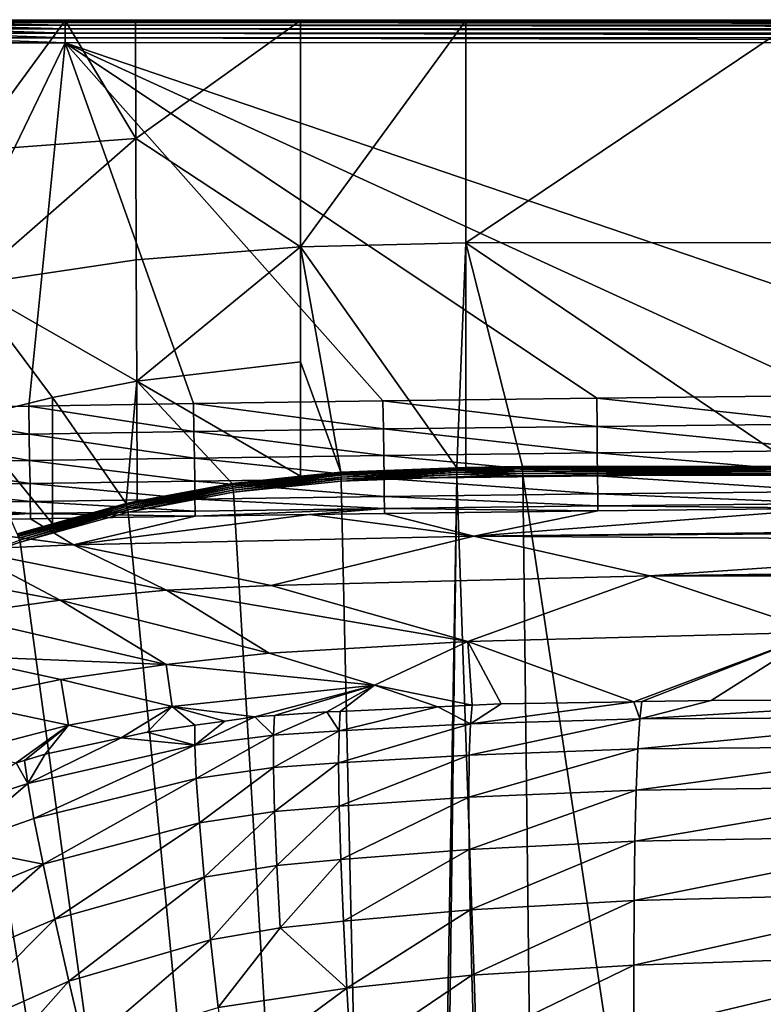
# Model space of a CAD drawing. Extents: x -922 to 922, y -424 to 424.
# Tile 16 of 71: x -465 to -300, y 206 to 424. Entities that reach past the tile are written whole.
import ezdxf

# ---------------------------------------------------------------- set-up
doc = ezdxf.new("R2010")
doc.units = 0
doc.linetypes.add('SOLIDLINE', pattern=[0])
doc.layers.add('BE3C_Starlet_Oval_Sil_2740CFXXK', color=252, linetype='SOLIDLINE')

msp = doc.modelspace()

# ---------------------------------------------------------------- linework, layer by layer
at = {"layer": 'BE3C_Starlet_Oval_Sil_2740CFXXK', "color": 252}
for points in [[(-454.578, 423.435, 570.141), (-475.496, 423.335, 568.985), (-484.483, 423.44, 570.065)], [(-454.578, 423.284, 571.23), (-454.578, 423.435, 570.141), (-484.483, 423.44, 570.065)], [(-454.578, 423.284, 571.23), (-484.483, 423.44, 570.065), (-484.482, 423.302, 571.166)], [(-454.578, 422.898, 572.26), (-454.578, 423.284, 571.23), (-484.482, 423.302, 571.166)], [(-454.578, 422.898, 572.26), (-484.482, 423.302, 571.166), (-484.48, 422.925, 572.211)], [(-475.763, 394.51, 429.624), (-454.578, 423.345, 569.045), (-438.926, 397.217, 429.624)], [(-475.763, 394.51, 429.624), (-475.496, 423.335, 568.985), (-454.578, 423.345, 569.045)], [(-454.578, 423.435, 570.141), (-454.578, 423.345, 569.045), (-475.496, 423.335, 568.985)], [(61.7105, 423.378, 571.3), (61.7105, 423.545, 570.225), (-454.578, 423.435, 570.141)], [(61.7105, 423.545, 570.225), (-292.756, 423.392, 569.078), (-454.578, 423.435, 570.141)], [(61.7105, 423.378, 571.3), (-454.578, 423.435, 570.141), (-454.578, 423.284, 571.23)], [(-402.535, 423.36, 569.056), (-439.015, 423.35, 569.048), (-454.578, 423.435, 570.141)], [(-454.578, 423.435, 570.141), (-439.015, 423.35, 569.048), (-454.578, 423.345, 569.045)], [(-454.578, 423.435, 570.141), (-292.756, 423.392, 569.078), (-365.951, 423.371, 569.063)], [(-454.578, 423.435, 570.141), (-365.951, 423.371, 569.063), (-402.535, 423.36, 569.056)], [(61.7105, 422.983, 572.313), (61.7105, 423.378, 571.3), (-454.578, 423.284, 571.23)], [(-438.926, 397.217, 429.624), (-454.578, 423.345, 569.045), (-439.015, 423.35, 569.048)], [(61.7105, 422.983, 572.313), (-454.578, 423.284, 571.23), (-454.578, 422.898, 572.26)], [(61.7105, 422.378, 573.217), (61.7105, 422.983, 572.313), (-454.578, 422.898, 572.26)], [(-438.926, 397.217, 429.624), (-439.015, 423.35, 569.048), (-402.535, 423.36, 569.056)], [(-402.535, 423.36, 569.056), (-402.511, 373.238, 286.416), (-438.926, 397.217, 429.624)], [(-365.951, 423.371, 569.063), (-402.511, 373.238, 286.416), (-402.535, 423.36, 569.056)], [(-365.951, 423.371, 569.063), (-365.945, 374.1, 286.416), (-402.511, 373.238, 286.416)], [(-292.756, 423.392, 569.078), (-365.945, 374.1, 286.416), (-365.951, 423.371, 569.063)], [(-292.756, 423.392, 569.078), (-292.729, 374.243, 286.416), (-365.945, 374.1, 286.416)], [(-454.579, 422.296, 573.18), (-454.578, 422.898, 572.26), (-484.48, 422.925, 572.211)], [(-454.579, 422.296, 573.18), (-484.48, 422.925, 572.211), (-484.477, 422.326, 573.146)], [(-454.58, 421.507, 573.947), (-454.579, 422.296, 573.18), (-484.477, 422.326, 573.146)], [(-454.58, 421.507, 573.947), (-484.477, 422.326, 573.146), (-484.473, 421.536, 573.926)], [(-454.581, 420.57, 574.522), (-454.58, 421.507, 573.947), (-484.473, 421.536, 573.926)], [(-454.581, 420.57, 574.522), (-484.473, 421.536, 573.926), (-484.468, 420.593, 574.513)], [(61.7105, 420.662, 574.532), (-454.58, 421.507, 573.947), (-454.581, 420.57, 574.522)], [(61.7105, 421.592, 573.969), (-454.579, 422.296, 573.18), (-454.58, 421.507, 573.947)], [(61.7105, 420.662, 574.532), (61.7105, 421.592, 573.969), (-454.58, 421.507, 573.947)], [(61.7105, 422.378, 573.217), (-454.578, 422.898, 572.26), (-454.579, 422.296, 573.18)], [(61.7105, 421.592, 573.969), (61.7105, 422.378, 573.217), (-454.579, 422.296, 573.18)], [(-454.582, 419.53, 574.879), (-454.581, 420.57, 574.522), (-484.468, 420.593, 574.513)], [(-454.582, 419.53, 574.879), (-484.468, 420.593, 574.513), (-484.463, 419.544, 574.877)], [(-484.463, 419.544, 574.877), (-484.457, 418.44, 575), (-454.584, 418.437, 575)], [(-484.463, 419.544, 574.877), (-454.584, 418.437, 575), (-454.582, 419.53, 574.879)], [(-454.582, 419.53, 574.879), (-454.584, 418.437, 575), (0, 418.55, 575)], [(61.7105, 419.631, 574.882), (-454.581, 420.57, 574.522), (-454.582, 419.53, 574.879)], [(-454.582, 419.53, 574.879), (0, 418.55, 575), (61.7105, 419.631, 574.882)], [(61.7105, 419.631, 574.882), (61.7105, 420.662, 574.532), (-454.581, 420.57, 574.522)], [(-484.457, 418.44, 575), (-493.687, 337.459, 575), (-454.584, 418.437, 575)], [(-454.584, 418.437, 575), (-493.687, 337.459, 575), (-462.64, 337.997, 575)], [(-454.584, 418.437, 575), (-462.64, 337.997, 575), (-426.176, 338.581, 575)], [(-454.584, 418.437, 575), (-226.812, 340.8, 575), (0, 418.55, 575)], [(-426.176, 338.581, 575), (-384.251, 339.181, 575), (-454.584, 418.437, 575)], [(-384.251, 339.181, 575), (-336.966, 339.765, 575), (-454.584, 418.437, 575)], [(-454.584, 418.437, 575), (-336.966, 339.765, 575), (-284.442, 340.319, 575)], [(-454.584, 418.437, 575), (-284.442, 340.319, 575), (-226.812, 340.8, 575)], [(-476.038, 364.863, 286.416), (-475.763, 394.51, 429.624), (-438.926, 397.217, 429.624)], [(-476.038, 364.863, 286.416), (-438.926, 397.217, 429.624), (-438.834, 370.376, 286.416)], [(-438.834, 370.376, 286.416), (-438.926, 397.217, 429.624), (-402.511, 373.238, 286.416)], [(-438.834, 370.376, 286.416), (-402.511, 373.238, 286.416), (-438.742, 343.535, 143.208)], [(-438.742, 343.535, 143.208), (-402.511, 373.238, 286.416), (-402.499, 347.802, 143.208)], [(-365.945, 374.1, 286.416), (-367.937, 324.325, 1.65585), (-402.511, 373.238, 286.416)], [(-402.511, 373.238, 286.416), (-367.937, 324.325, 1.65585), (-393.598, 323.343, 1.65318)], [(-402.511, 373.238, 286.416), (-393.598, 323.343, 1.65318), (-402.499, 347.802, 143.208)], [(-365.945, 374.1, 286.416), (-365.939, 324.361, 1.65598), (-367.937, 324.325, 1.65585)], [(-365.945, 374.1, 286.416), (-292.729, 374.243, 286.416), (-292.701, 324.625, 1.6568)], [(-353.363, 324.585, 1.65669), (-365.939, 324.361, 1.65598), (-365.945, 374.1, 286.416)], [(-365.945, 374.1, 286.416), (-292.701, 324.625, 1.6568), (-353.363, 324.585, 1.65669)], [(-476.038, 364.863, 286.416), (-438.834, 370.376, 286.416), (-438.742, 343.535, 143.208)], [(-476.038, 364.863, 286.416), (-457.396, 339.862, 143.208), (-476.313, 335.217, 143.208)], [(-438.742, 343.535, 143.208), (-457.396, 339.862, 143.208), (-476.038, 364.863, 286.416)], [(-438.742, 343.535, 143.208), (-402.499, 347.802, 143.208), (-402.465, 322.435, 1.6512)], [(-402.465, 322.435, 1.6512), (-402.499, 347.802, 143.208), (-393.598, 323.343, 1.65318)], [(-438.742, 343.535, 143.208), (-441.055, 316.449, 1.6389), (-457.396, 339.862, 143.208)], [(-438.633, 316.907, 1.63982), (-441.055, 316.449, 1.6389), (-438.742, 343.535, 143.208)], [(-417.643, 320.88, 1.64781), (-438.633, 316.907, 1.63982), (-438.742, 343.535, 143.208)], [(-417.643, 320.88, 1.64781), (-438.742, 343.535, 143.208), (-402.465, 322.435, 1.6512)], [(-336.966, 339.765, 575), (-284.382, 334.032, 574.197), (-284.442, 340.319, 575)], [(-493.687, 337.459, 575), (-462.536, 331.757, 574.209), (-462.64, 337.997, 575)], [(-457.396, 339.862, 143.208), (-457.383, 311.9, 1.63), (-476.313, 335.217, 143.208)], [(-462.64, 337.997, 575), (-426.08, 332.328, 574.205), (-426.176, 338.581, 575)], [(-462.64, 337.997, 575), (-462.536, 331.757, 574.209), (-426.08, 332.328, 574.205)], [(-441.055, 316.449, 1.6389), (-457.383, 311.9, 1.63), (-457.396, 339.862, 143.208)], [(-426.176, 338.581, 575), (-384.167, 332.914, 574.202), (-384.251, 339.181, 575)], [(-426.176, 338.581, 575), (-426.08, 332.328, 574.205), (-384.167, 332.914, 574.202)], [(-384.251, 339.181, 575), (-336.894, 333.486, 574.199), (-336.966, 339.765, 575)], [(-384.251, 339.181, 575), (-384.167, 332.914, 574.202), (-336.894, 333.486, 574.199)], [(-336.966, 339.765, 575), (-336.894, 333.486, 574.199), (-284.382, 334.032, 574.197)], [(-493.687, 337.459, 575), (-493.585, 331.229, 574.211), (-462.536, 331.757, 574.209)], [(-476.313, 335.217, 143.208), (-457.383, 311.9, 1.63), (-465.159, 309.734, 1.62576)], [(-336.894, 333.486, 574.199), (-284.325, 328.149, 571.838), (-284.382, 334.032, 574.197)], [(-493.585, 331.229, 574.211), (-462.438, 325.913, 571.885), (-462.536, 331.757, 574.209)], [(-462.536, 331.757, 574.209), (-425.991, 326.472, 571.871), (-426.08, 332.328, 574.205)], [(-462.536, 331.757, 574.209), (-462.438, 325.913, 571.885), (-425.991, 326.472, 571.871)], [(-426.08, 332.328, 574.205), (-384.089, 327.047, 571.857), (-384.167, 332.914, 574.202)], [(-426.08, 332.328, 574.205), (-425.991, 326.472, 571.871), (-384.089, 327.047, 571.857)], [(-384.167, 332.914, 574.202), (-336.827, 327.61, 571.846), (-336.894, 333.486, 574.199)], [(-384.167, 332.914, 574.202), (-384.089, 327.047, 571.857), (-336.827, 327.61, 571.846)], [(-336.894, 333.486, 574.199), (-336.827, 327.61, 571.846), (-284.325, 328.149, 571.838)], [(-493.585, 331.229, 574.211), (-493.489, 325.393, 571.894), (-462.438, 325.913, 571.885)], [(-425.991, 326.472, 571.871), (-384.021, 321.955, 568.117), (-384.089, 327.047, 571.857)], [(-384.089, 327.047, 571.857), (-336.768, 322.514, 568.093), (-336.827, 327.61, 571.846)], [(-384.089, 327.047, 571.857), (-384.021, 321.955, 568.117), (-336.768, 322.514, 568.093)], [(-336.827, 327.61, 571.846), (-284.276, 323.049, 568.075), (-284.325, 328.149, 571.838)], [(-336.827, 327.61, 571.846), (-336.768, 322.514, 568.093), (-284.276, 323.049, 568.075)], [(-493.489, 325.393, 571.894), (-462.353, 320.834, 568.175), (-462.438, 325.913, 571.885)], [(-493.489, 325.393, 571.894), (-493.406, 320.317, 568.196), (-462.353, 320.834, 568.175)], [(-462.438, 325.913, 571.885), (-425.913, 321.387, 568.146), (-425.991, 326.472, 571.871)], [(-462.438, 325.913, 571.885), (-462.353, 320.834, 568.175), (-425.913, 321.387, 568.146)], [(-425.991, 326.472, 571.871), (-425.913, 321.387, 568.146), (-384.021, 321.955, 568.117)], [(-402.465, 322.435, 1.6512), (-393.589, 323.21, 1.20821), (-417.623, 320.748, 1.20404)], [(-393.589, 323.21, 1.20821), (-417.59, 320.518, 0.80302), (-417.623, 320.748, 1.20404)], [(-393.589, 323.21, 1.20821), (-393.575, 322.979, 0.80594), (-417.59, 320.518, 0.80302)], [(-393.575, 322.979, 0.80594), (-417.545, 320.202, 0.46632), (-417.59, 320.518, 0.80302)], [(-393.575, 322.979, 0.80594), (-393.554, 322.66, 0.46806), (-417.545, 320.202, 0.46632)], [(-402.465, 322.435, 1.6512), (-393.598, 323.343, 1.65318), (-393.589, 323.21, 1.20821)], [(-393.589, 323.21, 1.20821), (-393.598, 323.343, 1.65318), (-367.937, 324.325, 1.65585)], [(-393.589, 323.21, 1.20821), (-367.937, 324.325, 1.65585), (-367.934, 324.192, 1.2103)], [(-367.934, 324.192, 1.2103), (-393.575, 322.979, 0.80594), (-393.589, 323.21, 1.20821)], [(-367.934, 324.192, 1.2103), (-367.929, 323.96, 0.80739), (-393.575, 322.979, 0.80594)], [(-367.929, 323.96, 0.80739), (-393.554, 322.66, 0.46806), (-393.575, 322.979, 0.80594)], [(-367.929, 323.96, 0.80739), (-367.921, 323.642, 0.46895), (-393.554, 322.66, 0.46806)], [(-367.921, 323.642, 0.46895), (-393.53, 322.273, 0.21281), (-393.554, 322.66, 0.46806)], [(-367.921, 323.642, 0.46895), (-367.913, 323.254, 0.21321), (-393.53, 322.273, 0.21281)], [(-367.913, 323.254, 0.21321), (-393.502, 321.838, 0.05392), (-393.53, 322.273, 0.21281)], [(-367.913, 323.254, 0.21321), (-367.903, 322.817, 0.05403), (-393.502, 321.838, 0.05392)], [(-367.903, 322.817, 0.05403), (-393.473, 321.377), (-393.502, 321.838, 0.05392)], [(-367.903, 322.817, 0.05403), (-367.893, 322.355), (-393.473, 321.377)], [(-367.934, 324.192, 1.2103), (-367.937, 324.325, 1.65585), (-365.939, 324.361, 1.65598)], [(-367.934, 324.192, 1.2103), (-365.939, 324.361, 1.65598), (-353.361, 324.453, 1.21094)], [(-353.361, 324.453, 1.21094), (-367.929, 323.96, 0.80739), (-367.934, 324.192, 1.2103)], [(-353.361, 324.453, 1.21094), (-353.358, 324.221, 0.80785), (-367.929, 323.96, 0.80739)], [(-353.358, 324.221, 0.80785), (-367.921, 323.642, 0.46895), (-367.929, 323.96, 0.80739)], [(-353.358, 324.221, 0.80785), (-353.354, 323.902, 0.46921), (-367.921, 323.642, 0.46895)], [(-353.354, 323.902, 0.46921), (-367.913, 323.254, 0.21321), (-367.921, 323.642, 0.46895)], [(-353.354, 323.902, 0.46921), (-353.348, 323.514, 0.21335), (-367.913, 323.254, 0.21321)], [(-353.348, 323.514, 0.21335), (-367.903, 322.817, 0.05403), (-367.913, 323.254, 0.21321)], [(-353.348, 323.514, 0.21335), (-353.342, 323.077, 0.05406), (-367.903, 322.817, 0.05403)], [(-353.342, 323.077, 0.05406), (-367.893, 322.355), (-367.903, 322.817, 0.05403)], [(-353.342, 323.077, 0.05406), (-353.336, 322.615), (-367.893, 322.355)], [(-353.361, 324.453, 1.21094), (-365.939, 324.361, 1.65598), (-353.363, 324.585, 1.65669)], [(-353.361, 324.453, 1.21094), (-353.363, 324.585, 1.65669), (-292.701, 324.625, 1.6568)], [(-292.701, 324.625, 1.6568), (-288.683, 324.495, 1.21103), (-353.361, 324.453, 1.21094)], [(-288.683, 324.495, 1.21103), (-353.358, 324.221, 0.80785), (-353.361, 324.453, 1.21094)], [(-288.683, 324.495, 1.21103), (-288.685, 324.263, 0.80792), (-353.358, 324.221, 0.80785)], [(-288.685, 324.263, 0.80792), (-353.354, 323.902, 0.46921), (-353.358, 324.221, 0.80785)], [(-288.685, 324.263, 0.80792), (-288.687, 323.944, 0.46925), (-353.354, 323.902, 0.46921)], [(-288.687, 323.944, 0.46925), (-353.348, 323.514, 0.21335), (-353.354, 323.902, 0.46921)], [(-288.687, 323.944, 0.46925), (-288.69, 323.556, 0.21336), (-353.348, 323.514, 0.21335)], [(-288.69, 323.556, 0.21336), (-353.342, 323.077, 0.05406), (-353.348, 323.514, 0.21335)], [(-288.69, 323.556, 0.21336), (-288.694, 323.119, 0.05406), (-353.342, 323.077, 0.05406)], [(-288.694, 323.119, 0.05406), (-353.336, 322.615), (-353.342, 323.077, 0.05406)], [(-288.694, 323.119, 0.05406), (-288.697, 322.657), (-353.336, 322.615)], [(-336.768, 322.514, 568.093), (-284.238, 319.058, 563.151), (-284.276, 323.049, 568.075)], [(-493.406, 320.317, 568.196), (-462.286, 316.841, 563.316), (-462.353, 320.834, 568.175)], [(-462.353, 320.834, 568.175), (-425.852, 317.394, 563.267), (-425.913, 321.387, 568.146)], [(-462.353, 320.834, 568.175), (-462.286, 316.841, 563.316), (-425.852, 317.394, 563.267)], [(-441.024, 316.317, 1.19711), (-438.633, 316.907, 1.63982), (-417.623, 320.748, 1.20404)], [(-417.623, 320.748, 1.20404), (-440.971, 316.09, 0.7982), (-441.024, 316.317, 1.19711)], [(-417.623, 320.748, 1.20404), (-417.59, 320.518, 0.80302), (-440.971, 316.09, 0.7982)], [(-417.59, 320.518, 0.80302), (-440.898, 315.78, 0.46341), (-440.971, 316.09, 0.7982)], [(-417.59, 320.518, 0.80302), (-417.545, 320.202, 0.46632), (-440.898, 315.78, 0.46341)], [(-417.623, 320.748, 1.20404), (-438.633, 316.907, 1.63982), (-417.643, 320.88, 1.64781)], [(-425.913, 321.387, 568.146), (-383.968, 317.963, 563.219), (-384.021, 321.955, 568.117)], [(-425.913, 321.387, 568.146), (-425.852, 317.394, 563.267), (-383.968, 317.963, 563.219)], [(-417.623, 320.748, 1.20404), (-417.643, 320.88, 1.64781), (-402.465, 322.435, 1.6512)], [(-393.554, 322.66, 0.46806), (-417.489, 319.819, 0.21199), (-417.545, 320.202, 0.46632)], [(-393.554, 322.66, 0.46806), (-393.53, 322.273, 0.21281), (-417.489, 319.819, 0.21199)], [(-393.53, 322.273, 0.21281), (-417.427, 319.388, 0.05373), (-417.489, 319.819, 0.21199)], [(-393.53, 322.273, 0.21281), (-393.502, 321.838, 0.05392), (-417.427, 319.388, 0.05373)], [(-393.502, 321.838, 0.05392), (-417.361, 318.932), (-417.427, 319.388, 0.05373)], [(-393.502, 321.838, 0.05392), (-393.473, 321.377), (-417.361, 318.932)], [(-378.905, -322.511), (-417.361, 318.932), (-393.473, 321.377)], [(-378.905, -322.511), (-393.473, 321.377), (-367.893, 322.355)], [(-384.021, 321.955, 568.117), (-336.723, 318.523, 563.18), (-336.768, 322.514, 568.093)], [(-384.021, 321.955, 568.117), (-383.968, 317.963, 563.219), (-336.723, 318.523, 563.18)], [(-367.893, 322.355), (-376.23, -322.625), (-378.905, -322.511)], [(-367.893, 322.355), (-345.601, -322.801), (-376.23, -322.625)], [(-353.336, 322.615), (-345.601, -322.801), (-367.893, 322.355)], [(-353.336, 322.615), (-288.697, 322.657), (-256.299, -322.257)], [(-256.299, -322.257), (-345.601, -322.801), (-353.336, 322.615)], [(-336.768, 322.514, 568.093), (-336.723, 318.523, 563.18), (-284.238, 319.058, 563.151)], [(-493.406, 320.317, 568.196), (-493.34, 316.324, 563.349), (-462.286, 316.841, 563.316)], [(-417.545, 320.202, 0.46632), (-440.81, 315.403, 0.21065), (-440.898, 315.78, 0.46341)], [(-417.545, 320.202, 0.46632), (-417.489, 319.819, 0.21199), (-440.81, 315.403, 0.21065)], [(-417.489, 319.819, 0.21199), (-440.711, 314.98, 0.05336), (-440.81, 315.403, 0.21065)], [(-417.489, 319.819, 0.21199), (-417.427, 319.388, 0.05373), (-440.711, 314.98, 0.05336)], [(-417.427, 319.388, 0.05373), (-440.606, 314.533), (-440.711, 314.98, 0.05336)], [(-417.427, 319.388, 0.05373), (-417.361, 318.932), (-440.606, 314.533)], [(-440.606, 314.533), (-417.361, 318.932), (-378.905, -322.511)], [(-383.968, 317.963, 563.219), (-336.693, 315.894, 557.422), (-336.723, 318.523, 563.18)], [(-336.723, 318.523, 563.18), (-284.213, 316.434, 557.382), (-284.238, 319.058, 563.151)], [(-336.723, 318.523, 563.18), (-336.693, 315.894, 557.422), (-284.213, 316.434, 557.382)], [(-493.34, 316.324, 563.349), (-462.242, 314.187, 557.613), (-462.286, 316.841, 563.316)], [(-493.34, 316.324, 563.349), (-493.297, 313.664, 557.66), (-462.242, 314.187, 557.613)], [(-465.117, 309.603, 1.18692), (-457.383, 311.9, 1.63), (-441.024, 316.317, 1.19711)], [(-441.024, 316.317, 1.19711), (-465.046, 309.38, 0.79109), (-465.117, 309.603, 1.18692)], [(-441.024, 316.317, 1.19711), (-440.971, 316.09, 0.7982), (-465.046, 309.38, 0.79109)], [(-462.286, 316.841, 563.316), (-425.812, 314.749, 557.545), (-425.852, 317.394, 563.267)], [(-462.286, 316.841, 563.316), (-462.242, 314.187, 557.613), (-425.812, 314.749, 557.545)], [(-457.383, 311.9, 1.63), (-441.055, 316.449, 1.6389), (-441.024, 316.317, 1.19711)], [(-441.024, 316.317, 1.19711), (-441.055, 316.449, 1.6389), (-438.633, 316.907, 1.63982)], [(-425.852, 317.394, 563.267), (-383.933, 315.327, 557.477), (-383.968, 317.963, 563.219)], [(-425.852, 317.394, 563.267), (-425.812, 314.749, 557.545), (-383.933, 315.327, 557.477)], [(-383.968, 317.963, 563.219), (-383.933, 315.327, 557.477), (-336.693, 315.894, 557.422)], [(-336.693, 315.894, 557.422), (-284.202, 315.346, 551.138), (-284.213, 316.434, 557.382)], [(-493.297, 313.664, 557.66), (-492.664, 312.517, 551.487), (-462.242, 314.187, 557.613)], [(-462.242, 314.187, 557.613), (-492.664, 312.517, 551.487), (-462.223, 313.041, 551.428)], [(-440.971, 316.09, 0.7982), (-464.95, 309.077, 0.45914), (-465.046, 309.38, 0.79109)], [(-440.971, 316.09, 0.7982), (-440.898, 315.78, 0.46341), (-464.95, 309.077, 0.45914)], [(-440.898, 315.78, 0.46341), (-464.833, 308.71, 0.20865), (-464.95, 309.077, 0.45914)], [(-440.898, 315.78, 0.46341), (-440.81, 315.403, 0.21065), (-464.833, 308.71, 0.20865)], [(-440.81, 315.403, 0.21065), (-464.701, 308.298, 0.05286), (-464.833, 308.71, 0.20865)], [(-440.81, 315.403, 0.21065), (-440.711, 314.98, 0.05336), (-464.701, 308.298, 0.05286)], [(-440.711, 314.98, 0.05336), (-464.562, 307.862), (-464.701, 308.298, 0.05286)], [(-440.711, 314.98, 0.05336), (-440.606, 314.533), (-464.562, 307.862)], [(-378.905, -322.511), (-464.562, 307.862), (-440.606, 314.533)], [(-425.794, 313.62, 551.343), (-425.812, 314.749, 557.545), (-462.242, 314.187, 557.613)], [(-462.242, 314.187, 557.613), (-462.223, 313.041, 551.428), (-425.794, 313.62, 551.343)], [(-364.145, 309.218, 477.711), (-400.523, 313.979, 551.291), (-452.761, 307.294, 476.436)], [(-452.761, 307.294, 476.436), (-400.523, 313.979, 551.291), (-425.794, 313.62, 551.343)], [(-425.794, 313.62, 551.343), (-383.933, 315.327, 557.477), (-425.812, 314.749, 557.545)], [(-400.523, 313.979, 551.291), (-383.933, 315.327, 557.477), (-425.794, 313.62, 551.343)], [(-400.523, 313.979, 551.291), (-383.918, 314.215, 551.257), (-383.933, 315.327, 557.477)], [(-364.145, 309.218, 477.711), (-383.918, 314.215, 551.257), (-400.523, 313.979, 551.291)], [(-383.933, 315.327, 557.477), (-336.68, 314.795, 551.188), (-336.693, 315.894, 557.422)], [(-383.933, 315.327, 557.477), (-383.918, 314.215, 551.257), (-336.68, 314.795, 551.188)], [(-364.145, 309.218, 477.711), (-336.68, 314.795, 551.188), (-383.918, 314.215, 551.257)], [(-284.202, 315.346, 551.138), (-336.68, 314.795, 551.188), (-364.145, 309.218, 477.711)], [(-364.145, 309.218, 477.711), (-216.428, 310.862, 478.092), (-284.202, 315.346, 551.138)], [(-336.693, 315.894, 557.422), (-336.68, 314.795, 551.188), (-284.202, 315.346, 551.138)], [(-452.761, 307.294, 476.436), (-462.223, 313.041, 551.428), (-492.664, 312.517, 551.487)], [(-452.761, 307.294, 476.436), (-492.664, 312.517, 551.487), (-476.925, 306.201, 476.029)], [(-465.117, 309.603, 1.18692), (-465.159, 309.734, 1.62576), (-457.383, 311.9, 1.63)], [(-425.794, 313.62, 551.343), (-462.223, 313.041, 551.428), (-452.761, 307.294, 476.436)], [(-364.145, 309.218, 477.711), (-215.504, 310.293, 471.486), (-216.428, 310.862, 478.092)], [(-212.064, 308.173, 446.877), (-215.504, 310.293, 471.486), (-364.145, 309.218, 477.711)], [(-464.701, 308.298, 0.05286), (-464.562, 307.862), (-479.283, 302.863)], [(-464.562, 307.862), (-378.905, -322.511), (-479.283, 302.863)], [(-452.761, 307.294, 476.436), (-408.989, 298.289, 393.91), (-364.145, 309.218, 477.711)], [(-364.145, 309.218, 477.711), (-408.989, 298.289, 393.91), (-325.198, 300.413, 395.785)], [(-364.145, 309.218, 477.711), (-325.198, 300.413, 395.785), (-212.064, 308.173, 446.877)], [(-212.064, 308.173, 446.877), (-325.198, 300.413, 395.785), (-205.009, 302.032, 396.41)], [(-501.155, 303.611, 475.565), (-455.652, 295.034, 392.538), (-476.925, 306.201, 476.029)], [(-476.925, 306.201, 476.029), (-432.157, 297.238, 393.267), (-452.761, 307.294, 476.436)], [(-476.925, 306.201, 476.029), (-455.652, 295.034, 392.538), (-432.157, 297.238, 393.267)], [(-452.761, 307.294, 476.436), (-432.157, 297.238, 393.267), (-408.989, 298.289, 393.91)], [(-501.155, 303.611, 475.565), (-479.432, 291.682, 391.725), (-455.652, 295.034, 392.538)], [(-479.283, 302.863), (-378.905, -322.511), (-402.692, -320.502)], [(-479.283, 302.863), (-402.692, -320.502), (-427.003, -316.51)], [(-427.003, -316.51), (-451.474, -310.834), (-479.283, 302.863)], [(-479.283, 302.863), (-451.474, -310.834), (-476.144, -303.552)], [(-204.142, 301.278, 390.21), (-205.009, 302.032, 396.41), (-325.198, 300.413, 395.785)], [(-204.142, 301.278, 390.21), (-325.198, 300.413, 395.785), (-203.141, 300.406, 383.049)], [(-365.494, 285.889, 311.697), (-325.198, 300.413, 395.785), (-408.989, 298.289, 393.91)], [(-287.768, 287.932, 313.631), (-325.198, 300.413, 395.785), (-365.494, 285.889, 311.697)], [(-287.768, 287.932, 313.631), (-203.141, 300.406, 383.049), (-325.198, 300.413, 395.785)], [(-432.157, 297.238, 393.267), (-455.652, 295.034, 392.538), (-409.464, 283.267, 310.247)], [(-365.494, 285.889, 311.697), (-408.989, 298.289, 393.91), (-432.157, 297.238, 393.267)], [(-409.464, 283.267, 310.247), (-365.494, 285.889, 311.697), (-432.157, 297.238, 393.267)], [(-455.652, 295.034, 392.538), (-479.432, 291.682, 391.725), (-432.244, 280.76, 309.392)], [(-409.464, 283.267, 310.247), (-455.652, 295.034, 392.538), (-432.244, 280.76, 309.392)], [(-479.432, 291.682, 391.725), (-479.687, 282.68, 349.497), (-432.244, 280.76, 309.392)], [(-365.494, 285.889, 311.697), (-328.754, 272.532, 242.004), (-287.768, 287.932, 313.631)], [(-287.768, 287.932, 313.631), (-328.754, 272.532, 242.004), (-326.952, 272.56, 241.889)], [(-287.768, 287.932, 313.631), (-326.952, 272.56, 241.889), (-311.61, 272.795, 240.911)], [(-311.61, 272.795, 240.911), (-255.035, 272.995, 236.964), (-287.768, 287.932, 313.631)], [(-386.138, 276.191, 269.424), (-365.494, 285.889, 311.697), (-409.464, 283.267, 310.247)], [(-386.138, 276.191, 269.424), (-364.533, 271.775, 244.445), (-365.494, 285.889, 311.697)], [(-364.533, 271.775, 244.445), (-358.069, 272.081, 243.874), (-365.494, 285.889, 311.697)], [(-365.494, 285.889, 311.697), (-358.069, 272.081, 243.874), (-328.754, 272.532, 242.004)], [(-455.508, 277.439, 308.483), (-479.687, 282.68, 349.497), (-478.921, 272.618, 307.563)], [(-432.244, 280.76, 309.392), (-479.687, 282.68, 349.497), (-455.508, 277.439, 308.483)], [(-409.464, 283.267, 310.247), (-432.244, 280.76, 309.392), (-386.138, 276.191, 269.424)], [(-432.244, 280.76, 309.392), (-455.508, 277.439, 308.483), (-430.902, 271.465, 267.835)], [(-386.138, 276.191, 269.424), (-432.244, 280.76, 309.392), (-430.902, 271.465, 267.835)], [(-478.921, 272.618, 307.563), (-453.83, 267.333, 267.023), (-455.508, 277.439, 308.483)], [(-430.902, 271.465, 267.835), (-455.508, 277.439, 308.483), (-453.83, 267.333, 267.023)], [(-386.138, 276.191, 269.424), (-430.902, 271.465, 267.835), (-412.637, 269.191, 249.11)], [(-412.637, 269.191, 249.11), (-408.223, 269.484, 248.604), (-386.138, 276.191, 269.424)], [(-408.223, 269.484, 248.604), (-396.704, 270.248, 247.286), (-386.138, 276.191, 269.424)], [(-386.138, 276.191, 269.424), (-396.704, 270.248, 247.286), (-393.69, 270.391, 247.02)], [(-386.138, 276.191, 269.424), (-393.69, 270.391, 247.02), (-372.149, 271.413, 245.118)], [(-372.149, 271.413, 245.118), (-364.533, 271.775, 244.445), (-386.138, 276.191, 269.424)], [(-478.921, 272.618, 307.563), (-476.851, 261.38, 266.184), (-453.83, 267.333, 267.023)], [(-358.069, 272.081, 243.874), (-364.907, 267.609, 230.807), (-328.754, 272.532, 242.004)], [(-328.754, 272.532, 242.004), (-364.907, 267.609, 230.807), (-327.394, 268.742, 228.911)], [(-328.754, 272.532, 242.004), (-327.394, 268.742, 228.911), (-326.952, 272.56, 241.889)], [(-255.413, 269.104, 224.054), (-255.035, 272.995, 236.964), (-327.394, 268.742, 228.911)], [(-327.394, 268.742, 228.911), (-255.035, 272.995, 236.964), (-311.61, 272.795, 240.911)], [(-327.394, 268.742, 228.911), (-311.61, 272.795, 240.911), (-326.952, 272.56, 241.889)], [(-430.902, 271.465, 267.835), (-453.83, 267.333, 267.023), (-442.191, 264.539, 248.728)], [(-442.191, 264.539, 248.728), (-436.43, 265.79, 248.745), (-430.902, 271.465, 267.835)], [(-430.902, 271.465, 267.835), (-436.43, 265.79, 248.745), (-425.863, 267.3, 248.907)], [(-430.902, 271.465, 267.835), (-425.863, 267.3, 248.907), (-419.26, 268.244, 249.008)], [(-412.637, 269.191, 249.11), (-430.902, 271.465, 267.835), (-419.26, 268.244, 249.008)], [(-393.97, 266.065, 233.188), (-393.69, 270.391, 247.02), (-396.704, 270.248, 247.286)], [(-364.907, 267.609, 230.807), (-372.149, 271.413, 245.118), (-393.97, 266.065, 233.188)], [(-393.97, 266.065, 233.188), (-372.149, 271.413, 245.118), (-393.69, 270.391, 247.02)], [(-364.907, 267.609, 230.807), (-364.533, 271.775, 244.445), (-372.149, 271.413, 245.118)], [(-358.069, 272.081, 243.874), (-364.533, 271.775, 244.445), (-364.907, 267.609, 230.807)], [(-408.462, 265.088, 234.605), (-412.637, 269.191, 249.11), (-425.896, 262.88, 234.906)], [(-425.896, 262.88, 234.906), (-412.637, 269.191, 249.11), (-419.26, 268.244, 249.008)], [(-425.896, 262.88, 234.906), (-419.26, 268.244, 249.008), (-425.863, 267.3, 248.907)], [(-408.462, 265.088, 234.605), (-408.223, 269.484, 248.604), (-412.637, 269.191, 249.11)], [(-393.97, 266.065, 233.188), (-396.704, 270.248, 247.286), (-408.462, 265.088, 234.605)], [(-408.462, 265.088, 234.605), (-396.704, 270.248, 247.286), (-408.223, 269.484, 248.604)], [(-327.839, 262.091, 215.177), (-327.394, 268.742, 228.911), (-365.163, 260.723, 216.938)], [(-365.163, 260.723, 216.938), (-327.394, 268.742, 228.911), (-364.907, 267.609, 230.807)], [(-255.773, 262.688, 210.865), (-255.413, 269.104, 224.054), (-327.839, 262.091, 215.177)], [(-327.839, 262.091, 215.177), (-255.413, 269.104, 224.054), (-327.394, 268.742, 228.911)], [(-476.851, 261.38, 266.184), (-465.434, 258.961, 248.699), (-453.83, 267.333, 267.023)], [(-453.83, 267.333, 267.023), (-465.434, 258.961, 248.699), (-463.552, 259.524, 248.693)], [(-453.83, 267.333, 267.023), (-463.552, 259.524, 248.693), (-458.985, 260.891, 248.678)], [(-442.191, 264.539, 248.728), (-453.83, 267.333, 267.023), (-458.985, 260.891, 248.678)], [(-425.863, 267.3, 248.907), (-436.43, 265.79, 248.745), (-425.896, 262.88, 234.906)], [(-394.066, 258.994, 219.028), (-393.97, 266.065, 233.188), (-408.482, 257.938, 220.255)], [(-408.482, 257.938, 220.255), (-393.97, 266.065, 233.188), (-408.462, 265.088, 234.605)], [(-365.163, 260.723, 216.938), (-364.907, 267.609, 230.807), (-394.066, 258.994, 219.028)], [(-394.066, 258.994, 219.028), (-364.907, 267.609, 230.807), (-393.97, 266.065, 233.188)], [(-425.896, 262.88, 234.906), (-442.191, 264.539, 248.728), (-462.859, 254.449, 234.837)], [(-462.859, 254.449, 234.837), (-442.191, 264.539, 248.728), (-458.985, 260.891, 248.678)], [(-425.896, 262.88, 234.906), (-436.43, 265.79, 248.745), (-442.191, 264.539, 248.728)], [(-425.561, 255.538, 220.605), (-408.462, 265.088, 234.605), (-425.896, 262.88, 234.906)], [(-408.482, 257.938, 220.255), (-408.462, 265.088, 234.605), (-425.561, 255.538, 220.605)], [(-461.473, 246.642, 220.762), (-425.896, 262.88, 234.906), (-462.859, 254.449, 234.837)], [(-425.561, 255.538, 220.605), (-425.896, 262.88, 234.906), (-461.473, 246.642, 220.762)], [(-328.219, 252.966, 202.379), (-327.839, 262.091, 215.177), (-365.269, 251.364, 204.034)], [(-365.269, 251.364, 204.034), (-327.839, 262.091, 215.177), (-365.163, 260.723, 216.938)], [(-256.082, 253.904, 198.579), (-255.773, 262.688, 210.865), (-328.219, 252.966, 202.379)], [(-328.219, 252.966, 202.379), (-255.773, 262.688, 210.865), (-327.839, 262.091, 215.177)], [(-465.434, 258.961, 248.699), (-462.859, 254.449, 234.837), (-463.552, 259.524, 248.693)], [(-462.859, 254.449, 234.837), (-458.985, 260.891, 248.678), (-463.552, 259.524, 248.693)], [(-393.942, 249.408, 205.855), (-365.163, 260.723, 216.938), (-394.066, 258.994, 219.028)], [(-365.269, 251.364, 204.034), (-365.163, 260.723, 216.938), (-393.942, 249.408, 205.855)], [(-465.434, 258.961, 248.699), (-481.096, 248.508, 234.928), (-462.859, 254.449, 234.837)], [(-424.855, 245.705, 207.328), (-408.482, 257.938, 220.255), (-425.561, 255.538, 220.605)], [(-408.246, 248.242, 206.905), (-408.482, 257.938, 220.255), (-424.855, 245.705, 207.328)], [(-408.246, 248.242, 206.905), (-394.066, 258.994, 219.028), (-408.482, 257.938, 220.255)], [(-393.942, 249.408, 205.855), (-394.066, 258.994, 219.028), (-408.246, 248.242, 206.905)], [(-461.473, 246.642, 220.762), (-459.457, 236.541, 207.771), (-425.561, 255.538, 220.605)], [(-424.855, 245.705, 207.328), (-425.561, 255.538, 220.605), (-459.457, 236.541, 207.771)], [(-479.124, 240.492, 220.931), (-462.859, 254.449, 234.837), (-481.096, 248.508, 234.928)], [(-461.473, 246.642, 220.762), (-462.859, 254.449, 234.837), (-479.124, 240.492, 220.931)], [(-365.269, 251.364, 204.034), (-365.212, 239.781, 192.734), (-328.219, 252.966, 202.379)], [(-328.219, 252.966, 202.379), (-365.212, 239.781, 192.734), (-328.511, 241.61, 191.161)], [(-328.219, 252.966, 202.379), (-328.511, 241.61, 191.161), (-256.082, 253.904, 198.579)], [(-256.082, 253.904, 198.579), (-328.511, 241.61, 191.161), (-256.323, 242.987, 187.809)], [(-393.942, 249.408, 205.855), (-393.586, 237.564, 194.322), (-365.269, 251.364, 204.034)], [(-365.269, 251.364, 204.034), (-393.586, 237.564, 194.322), (-365.212, 239.781, 192.734)], [(-408.246, 248.242, 206.905), (-407.745, 236.258, 195.214), (-393.942, 249.408, 205.855)], [(-393.942, 249.408, 205.855), (-407.745, 236.258, 195.214), (-393.586, 237.564, 194.322)], [(-479.124, 240.492, 220.931), (-459.457, 236.541, 207.771), (-461.473, 246.642, 220.762)], [(-424.855, 245.705, 207.328), (-423.787, 233.643, 195.713), (-408.246, 248.242, 206.905)], [(-408.246, 248.242, 206.905), (-423.787, 233.643, 195.713), (-407.745, 236.258, 195.214)], [(-459.457, 236.541, 207.771), (-456.851, 224.408, 196.446), (-424.855, 245.705, 207.328)], [(-424.855, 245.705, 207.328), (-456.851, 224.408, 196.446), (-423.787, 233.643, 195.713)], [(-256.323, 242.987, 187.809), (-328.511, 241.61, 191.161), (-328.701, 228.483, 182.067)], [(-256.323, 242.987, 187.809), (-328.701, 228.483, 182.067), (-256.484, 230.374, 179.073)], [(-479.124, 240.492, 220.931), (-492.991, 222.921, 208.333), (-459.457, 236.541, 207.771)], [(-328.511, 241.61, 191.161), (-365.212, 239.781, 192.734), (-364.99, 226.435, 183.576)], [(-328.511, 241.61, 191.161), (-364.99, 226.435, 183.576), (-328.701, 228.483, 182.067)], [(-365.212, 239.781, 192.734), (-393.586, 237.564, 194.322), (-393.011, 223.929, 184.973)], [(-365.212, 239.781, 192.734), (-393.011, 223.929, 184.973), (-364.99, 226.435, 183.576)], [(-492.991, 222.921, 208.333), (-488.744, 210.825, 197.233), (-459.457, 236.541, 207.771)], [(-459.457, 236.541, 207.771), (-488.744, 210.825, 197.233), (-456.851, 224.408, 196.446)], [(-407.745, 236.258, 195.214), (-423.787, 233.643, 195.713), (-422.394, 219.818, 186.297)], [(-407.745, 236.258, 195.214), (-422.394, 219.818, 186.297), (-406.997, 222.461, 185.736)], [(-393.586, 237.564, 194.322), (-407.745, 236.258, 195.214), (-406.997, 222.461, 185.736)], [(-393.011, 223.929, 184.973), (-393.586, 237.564, 194.322), (-406.997, 222.461, 185.736)], [(-423.787, 233.643, 195.713), (-456.851, 224.408, 196.446), (-453.748, 210.677, 187.265)], [(-423.787, 233.643, 195.713), (-453.748, 210.677, 187.265), (-422.394, 219.818, 186.297)], [(-256.484, 230.374, 179.073), (-328.701, 228.483, 182.067), (-328.781, 214.2, 175.453)], [(-256.484, 230.374, 179.073), (-328.781, 214.2, 175.453), (-256.559, 216.653, 172.713)], [(-328.701, 228.483, 182.067), (-364.99, 226.435, 183.576), (-364.617, 211.94, 176.911)], [(-328.701, 228.483, 182.067), (-364.617, 211.94, 176.911), (-328.781, 214.2, 175.453)], [(-364.99, 226.435, 183.576), (-393.011, 223.929, 184.973), (-392.245, 209.129, 178.167)], [(-364.99, 226.435, 183.576), (-392.245, 209.129, 178.167), (-364.617, 211.94, 176.911)], [(-456.851, 224.408, 196.446), (-488.744, 210.825, 197.233), (-483.853, 197.303, 188.235)], [(-456.851, 224.408, 196.446), (-483.853, 197.303, 188.235), (-453.748, 210.677, 187.265)], [(-406.997, 222.461, 185.736), (-422.394, 219.818, 186.297), (-420.742, 204.845, 179.43)], [(-406.997, 222.461, 185.736), (-420.742, 204.845, 179.43), (-392.245, 209.129, 178.167)], [(-393.011, 223.929, 184.973), (-406.997, 222.461, 185.736), (-392.245, 209.129, 178.167)], [(-422.394, 219.818, 186.297), (-453.748, 210.677, 187.265), (-450.278, 195.907, 180.545)], [(-422.394, 219.818, 186.297), (-450.278, 195.907, 180.545), (-420.742, 204.845, 179.43)], [(-256.559, 216.653, 172.713), (-328.781, 214.2, 175.453), (-328.756, 199.443, 171.444)], [(-256.559, 216.653, 172.713), (-328.756, 199.443, 171.444), (-256.551, 202.475, 168.849)], [(-328.781, 214.2, 175.453), (-364.617, 211.94, 176.911), (-364.118, 196.972, 172.865)], [(-328.781, 214.2, 175.453), (-364.118, 196.972, 172.865), (-328.756, 199.443, 171.444)], [(-364.617, 211.94, 176.911), (-392.245, 209.129, 178.167), (-391.332, 193.849, 174.031)], [(-364.617, 211.94, 176.911), (-391.332, 193.849, 174.031), (-364.118, 196.972, 172.865)], [(-453.748, 210.677, 187.265), (-483.853, 197.303, 188.235), (-478.502, 182.854, 181.621)], [(-453.748, 210.677, 187.265), (-478.502, 182.854, 181.621), (-450.278, 195.907, 180.545)], [(-392.245, 209.129, 178.167), (-420.742, 204.845, 179.43), (-418.917, 189.402, 175.24)], [(-392.245, 209.129, 178.167), (-418.917, 189.402, 175.24), (-391.332, 193.849, 174.031)]]:
    msp.add_3dface(points, dxfattribs=at)

doc.saveas('drawing.dxf')
